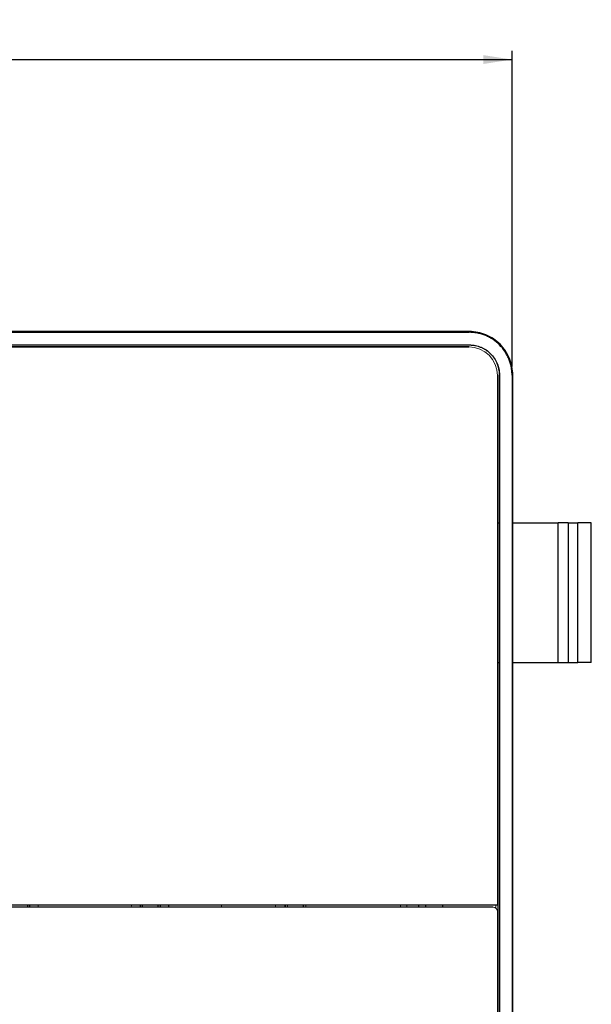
# Model space of a CAD drawing. Header units: millimetres. Extents: x -88 to 626, y -72 to 698.
# Tile 25 of 25: x 92 to 158, y 585 to 698. Entities that reach past the tile are written whole.
import ezdxf

# ---------------------------------------------------------------- set-up
doc = ezdxf.new("R2010")
doc.units = ezdxf.units.MM
doc.layers.add('DRAWINGS', color=7, linetype='Continuous')
doc.styles.add('SLDTEXTSTYLE0', font='TXT', dxfattribs={"width": 0.75})
doc.dimstyles.new('SLDDIMSTYLE0', dxfattribs={"dimtxt": 3.5, "dimasz": 3.302, "dimexe": 0, "dimexo": 0.0625, "dimgap": 0.875, "dimtad": 0, "dimtih": 1, "dimtoh": 1, "dimdec": 0, "dimrnd": 1e-09, "dimzin": 12, "dimdsep": 46, "dimtxsty": 'SLDTEXTSTYLE0', "dimsah": 1, "dimcen": 0.09, "dimadec": 0, "dimazin": 3, "dimtfac": 1, "dimtdec": 0, "dimtofl": 0, "dimtmove": 0, "dimatfit": 3, "dimfxl": 1, "dimfrac": 2, "dimtolj": 1, "dimtzin": 12, "dimarcsym": 0})

# ---------------------------------------------------------------- blocks, each defined once
blk = doc.blocks.new('_D_1')
at = {"layer": 'DRAWINGS'}
for p, q in [((-40.83, 658.66), (-40.83, 694.88)), ((148.93, 658.66), (148.93, 694.88)), ((-40.83, 693.88), (148.93, 693.88))]:
    blk.add_line(p, q, dxfattribs=at)
for points in [[(-40.83, 693.88), (-37.53, 693.37), (-37.53, 694.39)], [(148.93, 693.88), (145.62, 694.39), (145.62, 693.37)]]:
    blk.add_solid(points, dxfattribs=at)
at = {"layer": 'DRAWINGS', "insert": (49.75, 698.39), "char_height": 3.5, "attachment_point": 1, "style": 'SLDTEXTSTYLE0'}
blk.add_mtext('190', dxfattribs=at)

msp = doc.modelspace()

# ---------------------------------------------------------------- linework, layer by layer
at = {"color": 7, "linetype": 'Continuous', "lineweight": 25}
for p, q in [((144.01, 662.66), (-35.92, 662.66)), ((-35.92, 662.57), (144.01, 662.57)), ((144.01, 662.57), (144.01, 662.66)), ((-35.95, 661.12), (144.05, 661.12)), ((-35.85, 660.9), (143.95, 660.9)), ((144.05, 661.09), (144.05, 661.12)), ((147.25, 657.6), (147.25, 596.8)), ((147.47, 657.7), (147.45, 657.7)), ((147.47, 657.7), (147.47, 377.69)), ((148.93, 657.66), (148.93, 377.73)), ((149.01, 657.66), (148.93, 657.66)), ((149.01, 377.73), (149.01, 657.66)), ((147.3, 640.69), (147.45, 640.69)), ((149.01, 640.69), (154.23, 640.69)), ((155.39, 640.69), (154.23, 640.69)), ((154.23, 624.69), (154.23, 640.69)), ((155.39, 640.69), (155.39, 624.69)), ((155.39, 640.69), (156.49, 640.69)), ((156.49, 624.69), (156.49, 640.69)), ((158.03, 640.69), (156.49, 640.69)), ((158.03, 624.69), (158.03, 640.69)), ((147.3, 624.69), (147.45, 624.69)), ((149.01, 624.69), (154.23, 624.69)), ((154.23, 624.69), (155.39, 624.69)), ((155.39, 624.69), (156.49, 624.69)), ((158.03, 624.69), (156.49, 624.69)), ((147.25, 596.8), (76.62, 596.8)), ((93.27, 596.59), (93.27, 596.8)), ((106.42, 596.8), (106.42, 596.59)), ((108.27, 596.59), (108.27, 596.8)), ((124.97, 596.59), (124.97, 596.8)), ((138.21, 596.59), (138.21, 596.8)), ((146.75, 596.59), (76.61, 596.59)), ((147.25, 596.09), (147.25, 439.29))]:
    msp.add_line(p, q, dxfattribs=at)
at = {"color": 144, "linetype": 'Continuous', "lineweight": 18}
for p, q in [((144.05, 661.09), (-35.95, 661.09)), ((144.01, 660.95), (-35.92, 660.95)), ((147.3, 377.73), (147.3, 657.66)), ((147.45, 595.92), (147.45, 657.7)), ((94.48, 596.59), (94.49, 596.8)), ((105.21, 596.8), (105.22, 596.59)), ((115.55, 596.8), (115.55, 596.59)), ((121.71, 596.59), (121.79, 596.8)), ((122.84, 596.8), (122.75, 596.59)), ((123.12, 596.8), (123.12, 596.59)), ((125.22, 596.8), (125.22, 596.59)), ((136.1, 596.59), (136.1, 596.8)), ((136.83, 596.8), (136.83, 596.59)), ((147.05, 596.49), (147.05, 596.8)), ((147.45, 595.92), (147.45, 595.92)), ((147.45, 595.92), (147.45, 439.47))]:
    msp.add_line(p, q, dxfattribs=at)
at = {"color": 8, "linetype": 'Continuous', "lineweight": 25}
for p, q in [((106.22, 596.59), (106.22, 596.8)), ((109.48, 596.59), (109.49, 596.8)), ((122.91, 596.59), (122.9, 596.8)), ((138.97, 596.8), (138.97, 596.59)), ((140.97, 596.59), (140.97, 596.8))]:
    msp.add_line(p, q, dxfattribs=at)
at = {"color": 144, "linetype": 'Continuous', "lineweight": 18, "flags": 128}
msp.add_lwpolyline([(122.85, 596.8), (122.77, 596.6), (122.77, 596.59)], dxfattribs=at)
at = {"color": 144, "linetype": 'Continuous', "lineweight": 18}
for centre, radius in [((143.95, 657.6), 3.3), ((146.75, 596.09), 0.5)]:
    msp.add_arc(centre, radius, 0, 90, dxfattribs=at)
at = {"color": 7, "linetype": 'Continuous', "lineweight": 25}
for points, knots in [([(149.01, 657.66), (149.01, 658.32), (148.88, 658.97), (148.38, 660.18), (148.01, 660.73), (147.09, 661.66), (146.53, 662.03), (145.32, 662.53), (144.67, 662.66), (144.01, 662.66)], [0, 0, 0, 0, 0.25, 0.25, 0.5, 0.5, 0.75, 0.75, 1, 1, 1, 1]), ([(148.93, 657.66), (148.93, 657.72), (148.92, 657.85), (148.91, 658.05), (148.89, 658.24), (148.87, 658.43), (148.82, 658.71), (148.72, 659.09), (148.56, 659.54), (148.35, 659.98), (148.02, 660.53), (147.51, 661.16), (146.88, 661.67), (146.33, 662), (145.9, 662.21), (145.44, 662.37), (145.03, 662.47), (144.66, 662.53), (144.34, 662.57), (144.12, 662.57), (144.01, 662.57)], [0, 0, 0, 0, 0.024972, 0.049928, 0.074906, 0.099946, 0.125086, 0.187627, 0.250112, 0.312446, 0.375135, 0.500007, 0.624874, 0.687478, 0.749901, 0.812246, 0.874927, 0.916703, 0.958334, 1, 1, 1, 1]), ([(144.05, 661.12), (144.11, 661.12), (144.22, 661.11), (144.38, 661.1), (144.55, 661.08), (144.77, 661.04), (145.04, 660.97), (145.36, 660.86), (145.66, 660.72), (146.05, 660.49), (146.48, 660.13), (146.91, 659.61), (147.18, 659.12), (147.33, 658.69), (147.41, 658.37), (147.46, 658.03), (147.47, 657.81), (147.47, 657.7)], [0, 0, 0, 0, 0.0311467, 0.0623042, 0.0935478, 0.1249525, 0.1875612, 0.2502106, 0.312267, 0.3747989, 0.4999506, 0.6244617, 0.7493843, 0.8116424, 0.8744329, 0.9373682, 1, 1, 1, 1])]:
    msp.add_open_spline(points, degree=3, knots=knots, dxfattribs=at)
at = {"color": 144, "linetype": 'Continuous', "lineweight": 18}
msp.add_open_spline([(144.05, 661.09), (144.49, 661.09), (144.94, 661.01), (145.76, 660.67), (146.14, 660.41), (146.77, 659.79), (147.02, 659.41), (147.36, 658.59), (147.45, 658.14), (147.45, 657.7)], degree=3, knots=[0, 0, 0, 0, 0.25, 0.25, 0.5, 0.5, 0.75, 0.75, 1, 1, 1, 1], dxfattribs=at)
at = {"color": 8, "linetype": 'Continuous', "lineweight": 25}
for points, knots in [([(93.48, 596.8), (93.48, 596.8), (93.48, 596.74), (93.48, 596.66), (93.48, 596.59)], [0, 0, 0, 0, 0.0646529, 1, 1, 1, 1]), ([(108.48, 596.8), (108.48, 596.8), (108.48, 596.74), (108.48, 596.66), (108.48, 596.59)], [0, 0, 0, 0, 0.064653, 1, 1, 1, 1])]:
    msp.add_open_spline(points, degree=3, knots=knots, dxfattribs=at)

# ---------------------------------------------------------------- dimensions: what is measured, and where the dimension line sits
at = {"layer": 'DRAWINGS'}
dim = msp.add_linear_dim(base=(148.93, 696.66), p1=(-40.83, 657.66), p2=(148.93, 657.66), dimstyle='SLDDIMSTYLE0', dxfattribs=at)
dim.commit()
dim.dimension.update_dxf_attribs({"geometry": '_D_1', "text_midpoint": (53.63, 696.66), "dimtype": 160})

doc.saveas('drawing.dxf')
